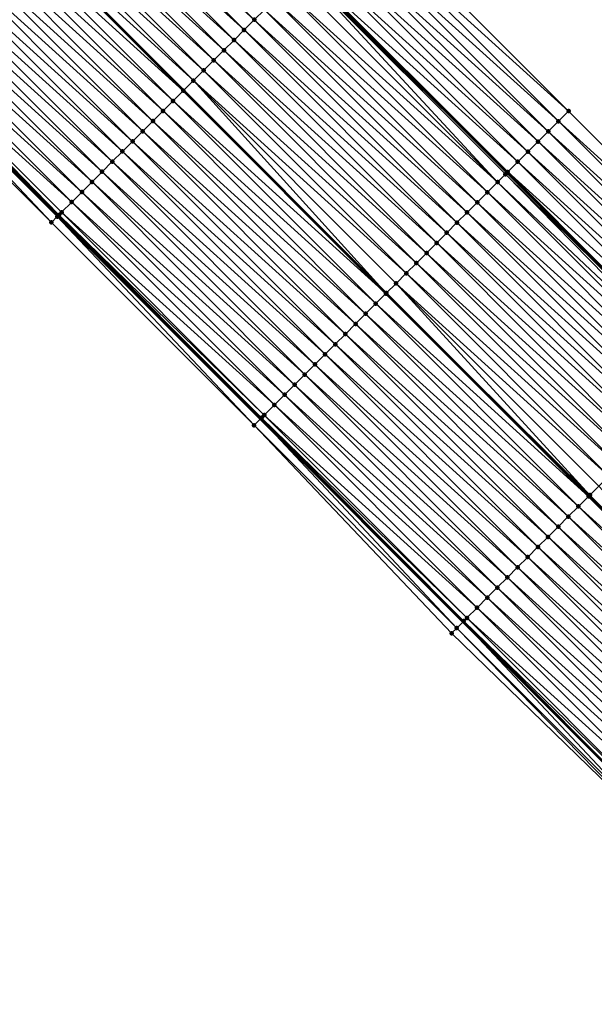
# Model space of a CAD drawing. Header units: feet. Extents: x 2017424 to 2024169, y 808042 to 818730.
# Tile 233 of 256: x 2019905 to 2019946, y 816453 to 816522. Entities that reach past the tile are written whole.
import ezdxf

# ---------------------------------------------------------------- set-up
doc = ezdxf.new("R2010")
doc.units = ezdxf.units.FT
doc.header["$MEASUREMENT"] = 0
for name, color, linetype, lineweight in [('EP_Travel Lane', 172, 'Continuous', 53), ('NB-Road Shots', 141, 'Continuous', 100), ('NB-Road X-Section', 40, 'Continuous', 13), ('STRIPING', 60, 'Continuous', 53)]:
    doc.layers.add(name, color=color, linetype=linetype, lineweight=lineweight)
doc.layers.add('I-77-MM15-17_NB-Surface-BORDER', color=7, linetype='Continuous')
doc.layers.add('I-77-MM15-17_NB-Surface-TIN', color=7, linetype='Continuous')

msp = doc.modelspace()

# ---------------------------------------------------------------- linework, layer by layer
at = {"layer": 'EP_Travel Lane'}
for points in [[(2019826.32133976, 816624.3140611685, 254.269978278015), (2019840.484382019, 816610.1641317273, 254.1483380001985), (2019854.618017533, 816596.0139285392, 254.0383460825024), (2019868.75169081, 816581.8636875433, 253.9380765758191), (2019882.885396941, 816567.7134136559, 253.846242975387), (2019897.019097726, 816553.5631451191, 253.7530410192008), (2019911.152735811, 816539.4129393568, 253.6437221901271), (2019925.286312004, 816525.2627955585, 253.5184826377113), (2019939.41994916, 816511.1125907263, 253.4089250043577), (2019953.553621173, 816496.9623509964, 253.3083183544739), (2019967.687126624, 816482.8122780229, 253.1648794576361), (2019981.826486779, 816468.6391857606, 253.0140789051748), (2019995.942511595, 816454.4716790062, 252.871874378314), (2020010.058582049, 816440.3041264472, 252.7401383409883), (2020024.174802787, 816426.1364230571, 252.6429025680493), (2020038.290999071, 816411.9687442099, 252.5400440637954)], [(2019823.281453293, 816592.9776846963, 254.6214567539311), (2019837.415080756, 816578.8274543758, 254.5139338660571), (2019851.548766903, 816564.6771653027, 254.4214837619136), (2019865.682466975, 816550.5268622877, 254.3326316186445), (2019879.816129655, 816536.3765967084, 254.2341559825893), (2019893.949767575, 816522.2263559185, 254.129304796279), (2019908.083349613, 816508.0761710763, 254.0100929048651), (2019922.216924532, 816493.9259933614, 253.8890418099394), (2019936.350557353, 816479.7757576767, 253.7828967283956), (2019950.484124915, 816465.6255873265, 253.6599755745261), (2019964.59208947, 816451.4914917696, 253.5222203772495), (2019978.71583899, 816437.3316348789, 253.3839134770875), (2019992.839681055, 816423.1716852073, 253.2668412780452), (2020006.963552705, 816409.0117058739, 253.1565400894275)]]:
    msp.add_polyline3d(points, dxfattribs=at)
at = {"layer": 'I-77-MM15-17_NB-Surface-BORDER', "color": 3, "linetype": 'Continuous', "lineweight": -3}
for points in [[(2019829.891556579, 816627.8980076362, 253.936600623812), (2019843.354990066, 816613.0335992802, 253.8624236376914), (2019857.488626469, 816598.8833790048, 253.7547403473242), (2019872.329612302, 816585.440022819, 253.6028895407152), (2019887.170539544, 816571.9967252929, 253.4359547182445), (2019901.30419607, 816557.8464848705, 253.3334543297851), (2019915.437736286, 816543.696360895, 253.201055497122), (2019929.571359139, 816529.5461541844, 253.0898966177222), (2019943.704985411, 816515.3959440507, 252.9796264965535), (2019957.83849826, 816501.2458474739, 252.8401715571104), (2019971.971969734, 816487.0957923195, 252.6900730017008), (2019985.405463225, 816472.2027951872, 252.6055773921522), (2019999.509787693, 816458.0234968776, 252.4809537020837), (2020012.905518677, 816443.1385814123, 252.4447972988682), (2020027.009934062, 816428.9591917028, 252.3410633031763), (2020041.823034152, 816415.4853274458, 252.1697914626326)], [(2020006.644911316, 816408.694767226, 253.1544835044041), (2019992.554436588, 816422.8879319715, 253.2687956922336), (2019978.509037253, 816437.1259416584, 253.3821862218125), (2019964.073300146, 816450.9754552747, 253.5211066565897), (2019949.896030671, 816465.0382590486, 253.650111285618), (2019935.547589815, 816478.9738459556, 253.7681432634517), (2019921.7753424, 816493.4849700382, 253.8837339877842), (2019907.641752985, 816507.6351432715, 254.0035000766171), (2019893.508158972, 816521.7853211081, 254.122074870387), (2019878.984034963, 816535.5456195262, 254.2158603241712), (2019865.038701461, 816549.8839026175, 254.3260287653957), (2019851.026339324, 816564.1553433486, 254.4223390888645), (2019837.157207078, 816578.5699033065, 254.5113131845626), (2019823.014864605, 816592.7114189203, 254.620109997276)]]:
    msp.add_polyline3d(points, dxfattribs=at)
at = {"layer": 'I-77-MM15-17_NB-Surface-TIN', "color": 128, "linetype": 'Continuous', "lineweight": -3}
for points in [[(2019921.790763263, 816521.770401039, 253.6396602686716), (2019907.65720379, 816535.9205442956, 253.7671165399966), (2019906.949763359, 816535.213771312, 253.7879013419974)], [(2019921.790763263, 816521.770401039, 253.6396602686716), (2019922.49817865, 816522.4771990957, 253.6124357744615), (2019907.65720379, 816535.9205442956, 253.7671165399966)], [(2019921.083344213, 816521.06360665, 253.6659428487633), (2019906.949763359, 816535.213771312, 253.7879013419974), (2019906.242325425, 816534.5069958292, 253.809328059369)], [(2019921.083344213, 816521.06360665, 253.6659428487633), (2019921.790763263, 816521.770401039, 253.6396602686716), (2019906.949763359, 816535.213771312, 253.7879013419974)], [(2019920.375895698, 816520.3568417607, 253.6846487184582), (2019906.242325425, 816534.5069958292, 253.809328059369), (2019905.534870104, 816533.800237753, 253.8262840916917)], [(2019920.375895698, 816520.3568417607, 253.6846487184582), (2019921.083344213, 816521.06360665, 253.6659428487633), (2019906.242325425, 816534.5069958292, 253.809328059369)], [(2019919.6684383, 816519.6500857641, 253.7010706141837), (2019905.534870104, 816533.800237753, 253.8262840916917), (2019904.827417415, 816533.0934770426, 253.8439166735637)], [(2019919.6684383, 816519.6500857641, 253.7010706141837), (2019920.375895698, 816520.3568417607, 253.6846487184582), (2019905.534870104, 816533.800237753, 253.8262840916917)], [(2019918.960988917, 816518.9433217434, 253.7195534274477), (2019904.827417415, 816533.0934770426, 253.8439166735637), (2019904.119990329, 816532.3866906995, 253.8681327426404)], [(2019918.960988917, 816518.9433217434, 253.7195534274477), (2019919.6684383, 816519.6500857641, 253.7010706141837), (2019904.827417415, 816533.0934770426, 253.8439166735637)], [(2019918.253558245, 816518.2365389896, 253.7428476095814), (2019904.119990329, 816532.3866906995, 253.8681327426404), (2019903.412567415, 816531.6799001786, 253.8934218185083)], [(2019918.253558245, 816518.2365389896, 253.7428476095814), (2019918.960988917, 816518.9433217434, 253.7195534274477), (2019904.119990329, 816532.3866906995, 253.8681327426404)], [(2019917.546146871, 816517.5297369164, 253.7711037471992), (2019903.412567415, 816531.6799001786, 253.8934218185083), (2019902.713202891, 816530.9812210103, 253.9106872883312)], [(2019917.546146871, 816517.5297369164, 253.7711037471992), (2019918.253558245, 816518.2365389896, 253.7428476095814), (2019903.412567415, 816531.6799001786, 253.8934218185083)], [(2019916.838685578, 816516.8229848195, 253.7865240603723), (2019902.705114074, 816530.9731401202, 253.9108869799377), (2019901.997633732, 816530.2664070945, 253.9214090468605)], [(2019902.705114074, 816530.9731401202, 253.9108869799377), (2019916.846773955, 816516.8310650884, 253.7863477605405), (2019902.713202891, 816530.9812210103, 253.9106872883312)], [(2019916.838685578, 816516.8229848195, 253.7865240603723), (2019916.846773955, 816516.8310650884, 253.7863477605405), (2019902.705114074, 816530.9731401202, 253.9108869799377)], [(2019917.546146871, 816517.5297369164, 253.7711037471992), (2019902.713202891, 816530.9812210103, 253.9106872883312), (2019916.846773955, 816516.8310650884, 253.7863477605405)], [(2019916.131201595, 816516.116255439, 253.7961099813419), (2019901.997633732, 816530.2664070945, 253.9214090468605), (2019901.290190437, 816529.5596369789, 253.9414573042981)], [(2019916.131201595, 816516.116255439, 253.7961099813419), (2019916.838685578, 816516.8229848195, 253.7865240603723), (2019901.997633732, 816530.2664070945, 253.9214090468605)], [(2019915.423763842, 816515.409479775, 253.8175832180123), (2019901.290190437, 816529.5596369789, 253.9414573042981), (2019900.582743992, 816528.8528700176, 253.9606953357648)], [(2019915.423763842, 816515.409479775, 253.8175832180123), (2019916.131201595, 816516.116255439, 253.7961099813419), (2019901.290190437, 816529.5596369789, 253.9414573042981)], [(2019943.704985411, 816515.3959440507, 252.9796264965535), (2019929.571359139, 816529.5461541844, 253.0898966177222), (2019928.864076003, 816528.839223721, 253.1511281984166)], [(2019914.716323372, 816514.7027068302, 253.838358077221), (2019900.582743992, 816528.8528700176, 253.9606953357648), (2019899.875306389, 816528.1460942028, 253.9822073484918)], [(2019914.716323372, 816514.7027068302, 253.838358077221), (2019915.423763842, 816515.409479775, 253.8175832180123), (2019900.582743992, 816528.8528700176, 253.9606953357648)], [(2019942.997706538, 816514.6890093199, 253.0419534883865), (2019928.864076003, 816528.839223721, 253.1511281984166), (2019928.15680123, 816528.1322848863, 253.214509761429)], [(2019942.997706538, 816514.6890093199, 253.0419534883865), (2019943.704985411, 816515.3959440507, 252.9796264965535), (2019928.864076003, 816528.839223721, 253.1511281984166)], [(2019914.008877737, 816513.9959390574, 253.8578045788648), (2019899.875306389, 816528.1460942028, 253.9822073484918), (2019899.16787324, 816527.4393139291, 254.0048645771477)], [(2019914.008877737, 816513.9959390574, 253.8578045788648), (2019914.716323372, 816514.7027068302, 253.838358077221), (2019899.875306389, 816528.1460942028, 253.9822073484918)], [(2019942.29043724, 816513.9820650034, 253.1067424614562), (2019928.15680123, 816528.1322848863, 253.214509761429), (2019927.449559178, 816527.425313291, 253.2863055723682)], [(2019942.29043724, 816513.9820650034, 253.1067424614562), (2019942.997706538, 816514.6890093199, 253.0419534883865), (2019928.15680123, 816528.1322848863, 253.214509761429)], [(2019913.301448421, 816513.2891549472, 253.8814471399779), (2019899.16787324, 816527.4393139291, 254.0048645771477), (2019898.460442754, 816526.7325309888, 254.028206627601)], [(2019913.301448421, 816513.2891549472, 253.8814471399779), (2019914.008877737, 816513.9959390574, 253.8578045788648), (2019899.16787324, 816527.4393139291, 254.0048645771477)], [(2019941.583214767, 816513.2750738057, 253.1835722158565), (2019927.449559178, 816527.425313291, 253.2863055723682), (2019926.742279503, 816526.7183793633, 253.3484268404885)], [(2019941.583214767, 816513.2750738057, 253.1835722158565), (2019942.29043724, 816513.9820650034, 253.1067424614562), (2019927.449559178, 816527.425313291, 253.2863055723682)], [(2019912.594020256, 816512.5823696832, 253.9053860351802), (2019898.460442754, 816526.7325309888, 254.028206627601), (2019897.752992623, 816526.0257677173, 254.0464969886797)], [(2019912.594020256, 816512.5823696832, 253.9053860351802), (2019913.301448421, 816513.2891549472, 253.8814471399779), (2019898.460442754, 816526.7325309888, 254.028206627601)], [(2019940.87593655, 816512.5681384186, 253.2460677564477), (2019926.742279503, 816526.7183793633, 253.3484268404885), (2019926.035116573, 816526.0113285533, 253.4405679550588)], [(2019940.87593655, 816512.5681384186, 253.2460677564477), (2019941.583214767, 816513.2750738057, 253.1835722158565), (2019926.742279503, 816526.7183793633, 253.3484268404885)], [(2019911.886567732, 816511.8756088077, 253.923061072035), (2019897.752992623, 816526.0257677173, 254.0464969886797), (2019897.045516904, 816525.319030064, 254.058207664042)], [(2019911.886567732, 816511.8756088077, 253.923061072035), (2019912.594020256, 816512.5823696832, 253.9053860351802), (2019897.752992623, 816526.0257677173, 254.0464969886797)], [(2019940.168781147, 816511.8610800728, 253.3401437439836), (2019926.035116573, 816526.0113285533, 253.4405679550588), (2019925.32788742, 816525.3043440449, 253.5156802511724)], [(2019940.168781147, 816511.8610800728, 253.3401437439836), (2019940.87593655, 816512.5681384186, 253.2460677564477), (2019926.035116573, 816526.0113285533, 253.4405679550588)], [(2019911.179093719, 816511.1688694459, 253.9352105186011), (2019897.045516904, 816525.319030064, 254.058207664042), (2019896.338031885, 816524.6123017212, 254.0675270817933)], [(2019911.179093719, 816511.1688694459, 253.9352105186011), (2019911.886567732, 816511.8756088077, 253.923061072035), (2019897.045516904, 816525.319030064, 254.058207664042)], [(2019938.754088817, 816510.4473453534, 253.4301908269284), (2019925.16775872, 816525.1443190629, 253.5264737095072), (2019924.620464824, 816524.5975532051, 253.5410512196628)], [(2019925.16775872, 816525.1443190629, 253.5264737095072), (2019939.41994916, 816511.1125907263, 253.4089250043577), (2019925.286312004, 816525.2627955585, 253.5184826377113)], [(2019939.306971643, 816510.9996833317, 253.4169328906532), (2019939.41994916, 816511.1125907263, 253.4089250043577), (2019925.16775872, 816525.1443190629, 253.5264737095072)], [(2019938.754088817, 816510.4473453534, 253.4301908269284), (2019939.306971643, 816510.9996833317, 253.4169328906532), (2019925.16775872, 816525.1443190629, 253.5264737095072)], [(2019939.461515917, 816511.1541316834, 253.4059787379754), (2019925.32788742, 816525.3043440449, 253.5156802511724), (2019925.286312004, 816525.2627955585, 253.5184826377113)], [(2019939.461515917, 816511.1541316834, 253.4059787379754), (2019925.286312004, 816525.2627955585, 253.5184826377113), (2019939.41994916, 816511.1125907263, 253.4089250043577)], [(2019939.461515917, 816511.1541316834, 253.4059787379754), (2019940.168781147, 816511.8610800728, 253.3401437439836), (2019925.32788742, 816525.3043440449, 253.5156802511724)], [(2019910.471616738, 816510.462133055, 253.9465969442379), (2019896.338031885, 816524.6123017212, 254.0675270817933), (2019895.630567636, 816523.9055525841, 254.0821871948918)], [(2019910.471616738, 816510.462133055, 253.9465969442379), (2019911.179093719, 816511.1688694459, 253.9352105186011), (2019896.338031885, 816524.6123017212, 254.0675270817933)], [(2019938.754088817, 816510.4473453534, 253.4301908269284), (2019924.620464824, 816524.5975532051, 253.5410512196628), (2019923.912995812, 816523.890808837, 253.5544865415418)], [(2019909.764148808, 816509.7553876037, 253.9603104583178), (2019895.630567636, 816523.9055525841, 254.0821871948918), (2019894.923120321, 816523.1987864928, 254.1012018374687)], [(2019909.764148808, 816509.7553876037, 253.9603104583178), (2019910.471616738, 816510.462133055, 253.9465969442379), (2019895.630567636, 816523.9055525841, 254.0821871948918)], [(2019938.046613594, 816509.7406072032, 253.4420284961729), (2019923.912995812, 816523.890808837, 253.5544865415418), (2019923.205592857, 816523.1839983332, 253.5849079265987)], [(2019938.046613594, 816509.7406072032, 253.4420284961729), (2019938.754088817, 816510.4473453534, 253.4301908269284), (2019923.912995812, 816523.890808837, 253.5544865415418)], [(2019909.056695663, 816509.0486273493, 253.9778259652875), (2019894.923120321, 816523.1987864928, 254.1012018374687), (2019894.215691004, 816522.4920023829, 254.124844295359)], [(2019909.056695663, 816509.0486273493, 253.9778259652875), (2019909.764148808, 816509.7553876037, 253.9603104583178), (2019894.923120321, 816523.1987864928, 254.1012018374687)], [(2019937.339203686, 816509.0338036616, 253.4706611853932), (2019923.205592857, 816523.1839983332, 253.5849079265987), (2019922.49817865, 816522.4771990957, 253.6124357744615)], [(2019937.339203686, 816509.0338036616, 253.4706611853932), (2019938.046613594, 816509.7406072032, 253.4420284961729), (2019923.205592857, 816523.1839983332, 253.5849079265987)], [(2019894.01740447, 816522.2939060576, 254.1302673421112), (2019893.949767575, 816522.2263559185, 254.129304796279), (2019908.083349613, 816508.0761710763, 254.0100929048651)], [(2019908.161439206, 816508.1541603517, 254.0112241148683), (2019894.215691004, 816522.4920023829, 254.124844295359), (2019894.01740447, 816522.2939060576, 254.1302673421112)], [(2019908.161439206, 816508.1541603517, 254.0112241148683), (2019894.01740447, 816522.2939060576, 254.1302673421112), (2019908.083349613, 816508.0761710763, 254.0100929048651)], [(2019908.161439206, 816508.1541603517, 254.0112241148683), (2019908.349282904, 816508.3418266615, 254.0057262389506), (2019894.215691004, 816522.4920023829, 254.124844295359)], [(2019908.349282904, 816508.3418266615, 254.0057262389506), (2019909.056695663, 816509.0486273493, 253.9778259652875), (2019894.215691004, 816522.4920023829, 254.124844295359)], [(2019936.631792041, 816508.3270018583, 253.4988473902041), (2019922.49817865, 816522.4771990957, 253.6124357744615), (2019921.790763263, 816521.770401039, 253.6396602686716)], [(2019936.631792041, 816508.3270018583, 253.4988473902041), (2019937.339203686, 816509.0338036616, 253.4706611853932), (2019922.49817865, 816522.4771990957, 253.6124357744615)], [(2019907.641752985, 816507.6351432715, 254.0035000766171), (2019893.898534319, 816522.1751883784, 254.1285756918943), (2019893.508158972, 816521.7853211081, 254.122074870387)], [(2019908.042568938, 816508.0354427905, 254.0095021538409), (2019893.949767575, 816522.2263559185, 254.129304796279), (2019893.898534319, 816522.1751883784, 254.1285756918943)], [(2019907.641752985, 816507.6351432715, 254.0035000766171), (2019908.042568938, 816508.0354427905, 254.0095021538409), (2019893.898534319, 816522.1751883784, 254.1285756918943)], [(2019908.042568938, 816508.0354427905, 254.0095021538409), (2019908.083349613, 816508.0761710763, 254.0100929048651), (2019893.949767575, 816522.2263559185, 254.129304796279)], [(2019935.924381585, 816507.6201988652, 253.5273392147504), (2019921.790763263, 816521.770401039, 253.6396602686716), (2019921.083344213, 816521.06360665, 253.6659428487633)], [(2019935.924381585, 816507.6201988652, 253.5273392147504), (2019936.631792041, 816508.3270018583, 253.4988473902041), (2019921.790763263, 816521.770401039, 253.6396602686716)], [(2019935.216947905, 816506.9134191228, 253.5498593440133), (2019921.083344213, 816521.06360665, 253.6659428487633), (2019920.375895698, 816520.3568417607, 253.6846487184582)], [(2019935.216947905, 816506.9134191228, 253.5498593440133), (2019935.924381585, 816507.6201988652, 253.5273392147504), (2019921.083344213, 816521.06360665, 253.6659428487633)], [(2019934.509500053, 816506.2066535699, 253.5687350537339), (2019920.375895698, 816520.3568417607, 253.6846487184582), (2019919.6684383, 816519.6500857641, 253.7010706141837)], [(2019934.509500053, 816506.2066535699, 253.5687350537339), (2019935.216947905, 816506.9134191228, 253.5498593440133), (2019920.375895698, 816520.3568417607, 253.6846487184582)], [(2019933.80204334, 816505.499896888, 253.5853323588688), (2019919.6684383, 816519.6500857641, 253.7010706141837), (2019918.960988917, 816518.9433217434, 253.7195534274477)], [(2019933.80204334, 816505.499896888, 253.5853323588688), (2019934.509500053, 816506.2066535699, 253.5687350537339), (2019919.6684383, 816519.6500857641, 253.7010706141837)], [(2019933.094584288, 816504.793142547, 253.601328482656), (2019918.960988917, 816518.9433217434, 253.7195534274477), (2019918.253558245, 816518.2365389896, 253.7428476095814)], [(2019933.094584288, 816504.793142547, 253.601328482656), (2019933.80204334, 816505.499896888, 253.5853323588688), (2019918.960988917, 816518.9433217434, 253.7195534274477)], [(2019932.387151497, 816504.0863619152, 253.6240770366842), (2019918.253558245, 816518.2365389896, 253.7428476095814), (2019917.546146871, 816517.5297369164, 253.7711037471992)], [(2019932.387151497, 816504.0863619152, 253.6240770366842), (2019933.094584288, 816504.793142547, 253.601328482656), (2019918.253558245, 816518.2365389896, 253.7428476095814)], [(2019930.998036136, 816502.6986149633, 253.6574540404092), (2019917.546146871, 816517.5297369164, 253.7711037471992), (2019916.846773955, 816516.8310650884, 253.7863477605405)], [(2019930.998036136, 816502.6986149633, 253.6574540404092), (2019931.679725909, 816503.379574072, 253.6486778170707), (2019917.546146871, 816517.5297369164, 253.7711037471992)], [(2019931.679725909, 816503.379574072, 253.6486778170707), (2019932.387151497, 816504.0863619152, 253.6240770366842), (2019917.546146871, 816517.5297369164, 253.7711037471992)], [(2019930.972235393, 816502.6728512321, 253.6565832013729), (2019916.838685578, 816516.8229848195, 253.7865240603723), (2019916.131201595, 816516.116255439, 253.7961099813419)], [(2019930.972235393, 816502.6728512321, 253.6565832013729), (2019916.846773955, 816516.8310650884, 253.7863477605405), (2019916.838685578, 816516.8229848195, 253.7865240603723)], [(2019930.998036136, 816502.6986149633, 253.6574540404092), (2019916.846773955, 816516.8310650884, 253.7863477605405), (2019930.980324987, 816502.6809292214, 253.6568562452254)], [(2019930.972235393, 816502.6728512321, 253.6565832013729), (2019930.980324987, 816502.6809292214, 253.6568562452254), (2019916.846773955, 816516.8310650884, 253.7863477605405)], [(2019930.26475432, 816501.9661189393, 253.6669165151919), (2019916.131201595, 816516.116255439, 253.7961099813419), (2019915.423763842, 816515.409479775, 253.8175832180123)], [(2019930.26475432, 816501.9661189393, 253.6669165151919), (2019930.972235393, 816502.6728512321, 253.6565832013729), (2019916.131201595, 816516.116255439, 253.7961099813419)], [(2019929.557323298, 816501.2593365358, 253.6901201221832), (2019915.423763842, 816515.409479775, 253.8175832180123), (2019914.716323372, 816514.7027068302, 253.838358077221)], [(2019929.557323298, 816501.2593365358, 253.6901201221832), (2019930.26475432, 816501.9661189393, 253.6669165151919), (2019915.423763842, 816515.409479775, 253.8175832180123)], [(2019942.997706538, 816514.6890093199, 253.0419534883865), (2019957.83849826, 816501.2458474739, 252.8401715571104), (2019943.704985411, 816515.3959440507, 252.9796264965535)], [(2019928.849879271, 816500.5525671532, 253.7099794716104), (2019914.716323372, 816514.7027068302, 253.838358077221), (2019914.008877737, 816513.9959390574, 253.8578045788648)], [(2019928.849879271, 816500.5525671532, 253.7099794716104), (2019929.557323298, 816501.2593365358, 253.6901201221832), (2019914.716323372, 816514.7027068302, 253.838358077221)], [(2019957.131234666, 816500.5388974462, 252.906427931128), (2019942.997706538, 816514.6890093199, 253.0419534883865), (2019942.29043724, 816513.9820650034, 253.1067424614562)], [(2019957.131234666, 816500.5388974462, 252.906427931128), (2019957.83849826, 816501.2458474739, 252.8401715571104), (2019942.997706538, 816514.6890093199, 253.0419534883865)], [(2019928.142435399, 816499.8457976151, 253.7298787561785), (2019914.008877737, 816513.9959390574, 253.8578045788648), (2019913.301448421, 816513.2891549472, 253.8814471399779)], [(2019928.142435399, 816499.8457976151, 253.7298787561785), (2019928.849879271, 816500.5525671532, 253.7099794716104), (2019914.008877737, 816513.9959390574, 253.8578045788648)], [(2019956.423971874, 816499.8319466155, 252.972890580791), (2019942.29043724, 816513.9820650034, 253.1067424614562), (2019941.583214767, 816513.2750738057, 253.1835722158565)], [(2019956.423971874, 816499.8319466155, 252.972890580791), (2019957.131234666, 816500.5388974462, 252.906427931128), (2019942.29043724, 816513.9820650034, 253.1067424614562)], [(2019927.435010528, 816499.1390090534, 253.754664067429), (2019913.301448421, 816513.2891549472, 253.8814471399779), (2019912.594020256, 816512.5823696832, 253.9053860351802)], [(2019927.435010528, 816499.1390090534, 253.754664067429), (2019928.142435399, 816499.8457976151, 253.7298787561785), (2019913.301448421, 816513.2891549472, 253.8814471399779)], [(2019955.716750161, 816499.1249546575, 253.049916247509), (2019941.583214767, 816513.2750738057, 253.1835722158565), (2019940.87593655, 816512.5681384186, 253.2460677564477)], [(2019955.716750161, 816499.1249546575, 253.049916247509), (2019956.423971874, 816499.8319466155, 252.972890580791), (2019941.583214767, 816513.2750738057, 253.1835722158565)], [(2019926.727587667, 816498.4322184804, 253.7799658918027), (2019912.594020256, 816512.5823696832, 253.9053860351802), (2019911.886567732, 816511.8756088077, 253.923061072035)], [(2019926.727587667, 816498.4322184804, 253.7799658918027), (2019927.435010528, 816499.1390090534, 253.754664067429), (2019912.594020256, 816512.5823696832, 253.9053860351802)], [(2019955.00950286, 816498.4179883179, 253.1203621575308), (2019940.87593655, 816512.5681384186, 253.2460677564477), (2019940.168781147, 816511.8610800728, 253.3401437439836)], [(2019955.00950286, 816498.4179883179, 253.1203621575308), (2019955.716750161, 816499.1249546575, 253.049916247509), (2019940.87593655, 816512.5681384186, 253.2460677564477)], [(2019926.020132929, 816497.7254598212, 253.79707107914), (2019911.886567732, 816511.8756088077, 253.923061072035), (2019911.179093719, 816511.1688694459, 253.9352105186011)], [(2019926.020132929, 816497.7254598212, 253.79707107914), (2019926.727587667, 816498.4322184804, 253.7799658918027), (2019911.886567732, 816511.8756088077, 253.923061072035)], [(2019954.302355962, 816497.7109214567, 253.2166257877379), (2019940.168781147, 816511.8610800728, 253.3401437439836), (2019939.461515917, 816511.1541316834, 253.4059787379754)], [(2019954.302355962, 816497.7109214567, 253.2166257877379), (2019955.00950286, 816498.4179883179, 253.1203621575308), (2019940.168781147, 816511.8610800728, 253.3401437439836)], [(2019925.312667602, 816497.0187117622, 253.8114537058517), (2019911.179093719, 816511.1688694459, 253.9352105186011), (2019910.471616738, 816510.462133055, 253.9465969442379)], [(2019925.312667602, 816497.0187117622, 253.8114537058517), (2019926.020132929, 816497.7254598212, 253.79707107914), (2019911.179093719, 816511.1688694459, 253.9352105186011)], [(2019953.315298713, 816496.7241739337, 253.3255355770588), (2019939.306971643, 816510.9996833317, 253.4169328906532), (2019938.754088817, 816510.4473453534, 253.4301908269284)], [(2019939.306971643, 816510.9996833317, 253.4169328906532), (2019953.553621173, 816496.9623509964, 253.3083183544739), (2019939.41994916, 816511.1125907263, 253.4089250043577)], [(2019953.315298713, 816496.7241739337, 253.3255355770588), (2019953.553621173, 816496.9623509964, 253.3083183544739), (2019939.306971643, 816510.9996833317, 253.4169328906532)], [(2019953.595179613, 816497.0038840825, 253.3053160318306), (2019939.461515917, 816511.1541316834, 253.4059787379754), (2019939.41994916, 816511.1125907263, 253.4089250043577)], [(2019953.595179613, 816497.0038840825, 253.3053160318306), (2019939.41994916, 816511.1125907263, 253.4089250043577), (2019953.553621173, 816496.9623509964, 253.3083183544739)], [(2019953.595179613, 816497.0038840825, 253.3053160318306), (2019954.302355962, 816497.7109214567, 253.2166257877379), (2019939.461515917, 816511.1541316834, 253.4059787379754)], [(2019924.605199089, 816496.3119668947, 253.8250166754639), (2019910.471616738, 816510.462133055, 253.9465969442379), (2019909.764148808, 816509.7553876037, 253.9603104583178)], [(2019924.605199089, 816496.3119668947, 253.8250166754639), (2019925.312667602, 816497.0187117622, 253.8114537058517), (2019910.471616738, 816510.462133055, 253.9465969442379)], [(2019952.887785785, 816496.2970644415, 253.3380842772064), (2019938.754088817, 816510.4473453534, 253.4301908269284), (2019938.046613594, 816509.7406072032, 253.4420284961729)], [(2019952.887785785, 816496.2970644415, 253.3380842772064), (2019953.315298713, 816496.7241739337, 253.3255355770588), (2019938.754088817, 816510.4473453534, 253.4301908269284)], [(2019923.897734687, 816495.6052179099, 253.8396370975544), (2019909.764148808, 816509.7553876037, 253.9603104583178), (2019909.056695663, 816509.0486273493, 253.9778259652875)], [(2019923.897734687, 816495.6052179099, 253.8396370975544), (2019924.605199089, 816496.3119668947, 253.8250166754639), (2019909.764148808, 816509.7553876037, 253.9603104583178)], [(2019952.18030948, 816495.5903273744, 253.3496443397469), (2019938.046613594, 816509.7406072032, 253.4420284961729), (2019937.339203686, 816509.0338036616, 253.4706611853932)], [(2019952.18030948, 816495.5903273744, 253.3496443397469), (2019952.887785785, 816496.2970644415, 253.3380842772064), (2019938.046613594, 816509.7406072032, 253.4420284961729)], [(2019923.190276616, 816494.8984625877, 253.8558852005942), (2019909.056695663, 816509.0486273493, 253.9778259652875), (2019908.349282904, 816508.3418266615, 254.0057262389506)], [(2019923.190276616, 816494.8984625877, 253.8558852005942), (2019923.897734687, 816495.6052179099, 253.8396370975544), (2019909.056695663, 816509.0486273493, 253.9778259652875)], [(2019951.472903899, 816494.8835195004, 253.3793903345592), (2019937.339203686, 816509.0338036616, 253.4706611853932), (2019936.631792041, 816508.3270018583, 253.4988473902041)], [(2019951.472903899, 816494.8835195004, 253.3793903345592), (2019952.18030948, 816495.5903273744, 253.3496443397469), (2019937.339203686, 816509.0338036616, 253.4706611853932)], [(2019921.7753424, 816493.4849700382, 253.8837339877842), (2019908.042568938, 816508.0354427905, 254.0095021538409), (2019907.641752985, 816507.6351432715, 254.0035000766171)], [(2019908.042568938, 816508.0354427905, 254.0095021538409), (2019922.216924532, 816493.9259933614, 253.8890418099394), (2019908.083349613, 816508.0761710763, 254.0100929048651)], [(2019921.7753424, 816493.4849700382, 253.8837339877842), (2019922.216924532, 816493.9259933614, 253.8890418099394), (2019908.042568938, 816508.0354427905, 254.0095021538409)], [(2019908.161439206, 816508.1541603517, 254.0112241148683), (2019908.083349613, 816508.0761710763, 254.0100929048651), (2019922.216924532, 816493.9259933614, 253.8890418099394)], [(2019922.482867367, 816494.1916583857, 253.8846875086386), (2019908.349282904, 816508.3418266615, 254.0057262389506), (2019908.161439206, 816508.1541603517, 254.0112241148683)], [(2019922.297844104, 816494.006810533, 253.8900144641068), (2019908.161439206, 816508.1541603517, 254.0112241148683), (2019922.216924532, 816493.9259933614, 253.8890418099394)], [(2019922.297844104, 816494.006810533, 253.8900144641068), (2019922.482867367, 816494.1916583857, 253.8846875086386), (2019908.161439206, 816508.1541603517, 254.0112241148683)], [(2019922.482867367, 816494.1916583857, 253.8846875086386), (2019923.190276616, 816494.8984625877, 253.8558852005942), (2019908.349282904, 816508.3418266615, 254.0057262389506)], [(2019950.765486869, 816494.1767230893, 253.4061922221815), (2019936.631792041, 816508.3270018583, 253.4988473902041), (2019935.924381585, 816507.6201988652, 253.5273392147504)], [(2019950.765486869, 816494.1767230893, 253.4061922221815), (2019951.472903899, 816494.8835195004, 253.3793903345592), (2019936.631792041, 816508.3270018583, 253.4988473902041)], [(2019950.058070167, 816493.4699263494, 253.4330785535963), (2019935.924381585, 816507.6201988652, 253.5273392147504), (2019935.216947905, 816506.9134191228, 253.5498593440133)], [(2019950.058070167, 816493.4699263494, 253.4330785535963), (2019950.765486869, 816494.1767230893, 253.4061922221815), (2019935.924381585, 816507.6201988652, 253.5273392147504)], [(2019949.350625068, 816492.7631580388, 253.4526631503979), (2019935.216947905, 816506.9134191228, 253.5498593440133), (2019934.509500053, 816506.2066535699, 253.5687350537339)], [(2019949.350625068, 816492.7631580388, 253.4526631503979), (2019950.058070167, 816493.4699263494, 253.4330785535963), (2019935.216947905, 816506.9134191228, 253.5498593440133)], [(2019948.64316996, 816492.0563997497, 253.4696738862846), (2019934.509500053, 816506.2066535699, 253.5687350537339), (2019933.80204334, 816505.499896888, 253.5853323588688)], [(2019948.64316996, 816492.0563997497, 253.4696738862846), (2019949.350625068, 816492.7631580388, 253.4526631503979), (2019934.509500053, 816506.2066535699, 253.5687350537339)], [(2019947.935707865, 816491.3496484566, 253.4848878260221), (2019933.80204334, 816505.499896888, 253.5853323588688), (2019933.094584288, 816504.793142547, 253.601328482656)], [(2019947.935707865, 816491.3496484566, 253.4848878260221), (2019948.64316996, 816492.0563997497, 253.4696738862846), (2019933.80204334, 816505.499896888, 253.5853323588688)], [(2019947.228242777, 816490.6429001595, 253.4993321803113), (2019933.094584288, 816504.793142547, 253.601328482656), (2019932.387151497, 816504.0863619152, 253.6240770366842)], [(2019947.228242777, 816490.6429001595, 253.4993321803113), (2019947.935707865, 816491.3496484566, 253.4848878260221), (2019933.094584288, 816504.793142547, 253.601328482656)], [(2019946.520798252, 816489.9361312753, 253.519064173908), (2019932.387151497, 816504.0863619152, 253.6240770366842), (2019931.679725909, 816503.379574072, 253.6486778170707)], [(2019946.520798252, 816489.9361312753, 253.519064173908), (2019947.228242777, 816490.6429001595, 253.4993321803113), (2019932.387151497, 816504.0863619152, 253.6240770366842)], [(2019945.192679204, 816488.6093338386, 253.5492680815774), (2019931.679725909, 816503.379574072, 253.6486778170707), (2019930.998036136, 816502.6986149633, 253.6574540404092)], [(2019945.192679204, 816488.6093338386, 253.5492680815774), (2019945.813362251, 816489.2293538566, 253.5409880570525), (2019931.679725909, 816503.379574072, 253.6486778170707)], [(2019945.813362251, 816489.2293538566, 253.5409880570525), (2019946.520798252, 816489.9361312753, 253.519064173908), (2019931.679725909, 816503.379574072, 253.6486778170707)], [(2019945.105862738, 816488.5226400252, 253.5465803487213), (2019930.972235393, 816502.6728512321, 253.6565832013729), (2019930.26475432, 816501.9661189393, 253.6669165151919)], [(2019945.105862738, 816488.5226400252, 253.5465803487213), (2019930.980324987, 816502.6809292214, 253.6568562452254), (2019930.972235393, 816502.6728512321, 253.6565832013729)], [(2019930.998036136, 816502.6986149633, 253.6574540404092), (2019930.980324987, 816502.6809292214, 253.6568562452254), (2019945.113951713, 816488.5307175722, 253.5468307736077)], [(2019945.105862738, 816488.5226400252, 253.5465803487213), (2019945.113951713, 816488.5307175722, 253.5468307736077), (2019930.980324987, 816502.6809292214, 253.6568562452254)], [(2019945.192679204, 816488.6093338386, 253.5492680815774), (2019930.998036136, 816502.6986149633, 253.6574540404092), (2019945.113951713, 816488.5307175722, 253.5468307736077)], [(2019944.398374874, 816487.8159145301, 253.5551683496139), (2019930.26475432, 816501.9661189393, 253.6669165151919), (2019929.557323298, 816501.2593365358, 253.6901201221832)], [(2019944.398374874, 816487.8159145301, 253.5551683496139), (2019945.105862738, 816488.5226400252, 253.5465803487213), (2019930.26475432, 816501.9661189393, 253.6669165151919)], [(2019943.690932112, 816487.1091438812, 253.5753535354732), (2019929.557323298, 816501.2593365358, 253.6901201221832), (2019928.849879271, 816500.5525671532, 253.7099794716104)], [(2019943.690932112, 816487.1091438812, 253.5753535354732), (2019944.398374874, 816487.8159145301, 253.5551683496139), (2019929.557323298, 816501.2593365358, 253.6901201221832)], [(2019942.98348079, 816486.4023818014, 253.5933378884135), (2019928.849879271, 816500.5525671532, 253.7099794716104), (2019928.142435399, 816499.8457976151, 253.7298787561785)], [(2019942.98348079, 816486.4023818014, 253.5933378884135), (2019943.690932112, 816487.1091438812, 253.5753535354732), (2019928.849879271, 816500.5525671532, 253.7099794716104)], [(2019942.276058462, 816485.6955906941, 253.6187775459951), (2019928.142435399, 816499.8457976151, 253.7298787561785), (2019927.435010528, 816499.1390090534, 253.754664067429)], [(2019942.276058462, 816485.6955906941, 253.6187775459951), (2019942.98348079, 816486.4023818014, 253.5933378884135), (2019928.142435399, 816499.8457976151, 253.7298787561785)], [(2019941.568630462, 816484.9888052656, 253.6427586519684), (2019927.435010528, 816499.1390090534, 253.754664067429), (2019926.727587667, 816498.4322184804, 253.7799658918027)], [(2019941.568630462, 816484.9888052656, 253.6427586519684), (2019942.276058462, 816485.6955906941, 253.6187775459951), (2019927.435010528, 816499.1390090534, 253.754664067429)], [(2019940.861210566, 816484.2820117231, 253.6688237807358), (2019926.727587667, 816498.4322184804, 253.7799658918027), (2019926.020132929, 816497.7254598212, 253.79707107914)], [(2019940.861210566, 816484.2820117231, 253.6688237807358), (2019941.568630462, 816484.9888052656, 253.6427586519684), (2019926.727587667, 816498.4322184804, 253.7799658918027)], [(2019940.153759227, 816483.5752496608, 253.6868036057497), (2019926.020132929, 816497.7254598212, 253.79707107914), (2019925.312667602, 816497.0187117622, 253.8114537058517)], [(2019940.153759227, 816483.5752496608, 253.6868036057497), (2019940.861210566, 816484.2820117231, 253.6688237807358), (2019926.020132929, 816497.7254598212, 253.79707107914)], [(2019939.44629287, 816482.8685026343, 253.7009216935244), (2019925.312667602, 816497.0187117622, 253.8114537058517), (2019924.605199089, 816496.3119668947, 253.8250166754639)], [(2019939.44629287, 816482.8685026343, 253.7009216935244), (2019940.153759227, 816483.5752496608, 253.6868036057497), (2019925.312667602, 816497.0187117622, 253.8114537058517)], [(2019938.738824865, 816482.1617572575, 253.7146160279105), (2019924.605199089, 816496.3119668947, 253.8250166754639), (2019923.897734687, 816495.6052179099, 253.8396370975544)], [(2019938.738824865, 816482.1617572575, 253.7146160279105), (2019939.44629287, 816482.8685026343, 253.7009216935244), (2019924.605199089, 816496.3119668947, 253.8250166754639)], [(2019938.031374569, 816481.4549941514, 253.7328639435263), (2019923.897734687, 816495.6052179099, 253.8396370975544), (2019923.190276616, 816494.8984625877, 253.8558852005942)], [(2019938.031374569, 816481.4549941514, 253.7328639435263), (2019938.738824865, 816482.1617572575, 253.7146160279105), (2019923.897734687, 816495.6052179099, 253.8396370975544)], [(2019937.323919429, 816480.748235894, 253.749866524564), (2019923.190276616, 816494.8984625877, 253.8558852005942), (2019922.482867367, 816494.1916583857, 253.8846875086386)], [(2019937.323919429, 816480.748235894, 253.749866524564), (2019938.031374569, 816481.4549941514, 253.7328639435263), (2019923.190276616, 816494.8984625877, 253.8558852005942)], [(2019936.616509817, 816480.0414320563, 253.7785758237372), (2019922.482867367, 816494.1916583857, 253.8846875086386), (2019922.297844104, 816494.006810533, 253.8900144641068)], [(2019936.616509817, 816480.0414320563, 253.7785758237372), (2019937.323919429, 816480.748235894, 253.749866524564), (2019922.482867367, 816494.1916583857, 253.8846875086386)], [(2019935.908991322, 816479.3347372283, 253.7792873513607), (2019922.216924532, 816493.9259933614, 253.8890418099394), (2019921.7753424, 816493.4849700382, 253.8837339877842)], [(2019935.547589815, 816478.9738459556, 253.7681432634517), (2019935.908991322, 816479.3347372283, 253.7792873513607), (2019921.7753424, 816493.4849700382, 253.8837339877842)], [(2019936.398224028, 816479.823365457, 253.7832863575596), (2019922.297844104, 816494.006810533, 253.8900144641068), (2019922.216924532, 816493.9259933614, 253.8890418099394)], [(2019936.398224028, 816479.823365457, 253.7832863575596), (2019922.216924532, 816493.9259933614, 253.8890418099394), (2019936.350557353, 816479.7757576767, 253.7828967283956)], [(2019935.908991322, 816479.3347372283, 253.7792873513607), (2019936.350557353, 816479.7757576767, 253.7828967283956), (2019922.216924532, 816493.9259933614, 253.8890418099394)], [(2019936.398224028, 816479.823365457, 253.7832863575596), (2019936.616509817, 816480.0414320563, 253.7785758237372), (2019922.297844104, 816494.006810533, 253.8900144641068)], [(2019945.192679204, 816488.6093338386, 253.5492680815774), (2019945.113951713, 816488.5307175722, 253.5468307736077), (2019959.247540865, 816474.3805435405, 253.4271443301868)], [(2019959.393741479, 816474.5265650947, 253.4281360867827), (2019945.813362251, 816489.2293538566, 253.5409880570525), (2019945.192679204, 816488.6093338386, 253.5492680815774)], [(2019959.393741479, 816474.5265650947, 253.4281360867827), (2019945.192679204, 816488.6093338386, 253.5492680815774), (2019959.247540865, 816474.3805435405, 253.4271443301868)], [(2019959.239453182, 816474.3724657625, 253.4270894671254), (2019945.105862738, 816488.5226400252, 253.5465803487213), (2019944.398374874, 816487.8159145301, 253.5551683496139)], [(2019959.239453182, 816474.3724657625, 253.4270894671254), (2019945.113951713, 816488.5307175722, 253.5468307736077), (2019945.105862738, 816488.5226400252, 253.5465803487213)], [(2019959.239453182, 816474.3724657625, 253.4270894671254), (2019959.247540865, 816474.3805435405, 253.4271443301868), (2019945.113951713, 816488.5307175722, 253.5468307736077)], [(2019958.531977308, 816473.6657282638, 253.4387612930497), (2019944.398374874, 816487.8159145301, 253.5551683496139), (2019943.690932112, 816487.1091438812, 253.5753535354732)], [(2019958.531977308, 816473.6657282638, 253.4387612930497), (2019959.239453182, 816474.3724657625, 253.4270894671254), (2019944.398374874, 816487.8159145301, 253.5551683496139)], [(2019957.824540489, 816472.9589516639, 253.460475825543), (2019943.690932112, 816487.1091438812, 253.5753535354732), (2019942.98348079, 816486.4023818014, 253.5933378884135)], [(2019957.824540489, 816472.9589516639, 253.460475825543), (2019958.531977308, 816473.6657282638, 253.4387612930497), (2019943.690932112, 816487.1091438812, 253.5753535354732)], [(2019957.117101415, 816472.2521773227, 253.4816102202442), (2019942.98348079, 816486.4023818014, 253.5933378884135), (2019942.276058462, 816485.6955906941, 253.6187775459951)], [(2019957.117101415, 816472.2521773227, 253.4816102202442), (2019957.824540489, 816472.9589516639, 253.460475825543), (2019942.98348079, 816486.4023818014, 253.5933378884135)], [(2019956.409673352, 816471.5453919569, 253.5055761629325), (2019942.276058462, 816485.6955906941, 253.6187775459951), (2019941.568630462, 816484.9888052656, 253.6427586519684)], [(2019956.409673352, 816471.5453919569, 253.5055761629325), (2019957.117101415, 816472.2521773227, 253.4816102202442), (2019942.276058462, 816485.6955906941, 253.6187775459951)], [(2019955.702244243, 816470.838607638, 253.5292732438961), (2019941.568630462, 816484.9888052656, 253.6427586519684), (2019940.861210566, 816484.2820117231, 253.6688237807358)], [(2019955.702244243, 816470.838607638, 253.5292732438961), (2019956.409673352, 816471.5453919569, 253.5055761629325), (2019941.568630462, 816484.9888052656, 253.6427586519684)], [(2019954.994809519, 816470.1318289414, 253.5515262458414), (2019940.861210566, 816484.2820117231, 253.6688237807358), (2019940.153759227, 816483.5752496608, 253.6868036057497)], [(2019954.994809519, 816470.1318289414, 253.5515262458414), (2019955.702244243, 816470.838607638, 253.5292732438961), (2019940.861210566, 816484.2820117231, 253.6688237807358)], [(2019954.287351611, 816469.4250734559, 253.5678178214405), (2019940.153759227, 816483.5752496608, 253.6868036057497), (2019939.44629287, 816482.8685026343, 253.7009216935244)], [(2019954.287351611, 816469.4250734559, 253.5678178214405), (2019954.994809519, 816470.1318289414, 253.5515262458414), (2019940.153759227, 816483.5752496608, 253.6868036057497)], [(2019953.579879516, 816468.7183321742, 253.5804612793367), (2019939.44629287, 816482.8685026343, 253.7009216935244), (2019938.738824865, 816482.1617572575, 253.7146160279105)], [(2019953.579879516, 816468.7183321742, 253.5804612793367), (2019954.287351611, 816469.4250734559, 253.5678178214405), (2019939.44629287, 816482.8685026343, 253.7009216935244)], [(2019952.872402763, 816468.0115955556, 253.5919070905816), (2019938.738824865, 816482.1617572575, 253.7146160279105), (2019938.031374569, 816481.4549941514, 253.7328639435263)], [(2019952.872402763, 816468.0115955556, 253.5919070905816), (2019953.579879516, 816468.7183321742, 253.5804612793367), (2019938.738824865, 816482.1617572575, 253.7146160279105)], [(2019952.164947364, 816467.3048375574, 253.6088440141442), (2019938.031374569, 816481.4549941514, 253.7328639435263), (2019937.323919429, 816480.748235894, 253.749866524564)], [(2019952.164947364, 816467.3048375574, 253.6088440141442), (2019952.872402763, 816468.0115955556, 253.5919070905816), (2019938.031374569, 816481.4549941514, 253.7328639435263)], [(2019951.457506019, 816466.59806549, 253.6293944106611), (2019937.323919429, 816480.748235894, 253.749866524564), (2019936.616509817, 816480.0414320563, 253.7785758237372)], [(2019951.457506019, 816466.59806549, 253.6293944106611), (2019952.164947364, 816467.3048375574, 253.6088440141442), (2019937.323919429, 816480.748235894, 253.749866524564)], [(2019950.042567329, 816465.1845774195, 253.6560957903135), (2019936.350557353, 816479.7757576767, 253.7828967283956), (2019935.908991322, 816479.3347372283, 253.7792873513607)], [(2019950.525629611, 816465.667040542, 253.6603402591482), (2019936.398224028, 816479.823365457, 253.7832863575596), (2019936.350557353, 816479.7757576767, 253.7828967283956)], [(2019950.525629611, 816465.667040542, 253.6603402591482), (2019936.350557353, 816479.7757576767, 253.7828967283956), (2019950.484124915, 816465.6255873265, 253.6599755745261)], [(2019950.042567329, 816465.1845774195, 253.6560957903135), (2019950.484124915, 816465.6255873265, 253.6599755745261), (2019936.350557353, 816479.7757576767, 253.7828967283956)], [(2019950.750089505, 816465.8912685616, 253.6563300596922), (2019936.616509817, 816480.0414320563, 253.7785758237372), (2019936.398224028, 816479.823365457, 253.7832863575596)], [(2019950.525629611, 816465.667040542, 253.6603402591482), (2019950.750089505, 816465.8912685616, 253.6563300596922), (2019936.398224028, 816479.823365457, 253.7832863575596)], [(2019950.750089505, 816465.8912685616, 253.6563300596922), (2019951.457506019, 816466.59806549, 253.6293944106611), (2019936.616509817, 816480.0414320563, 253.7785758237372)], [(2019949.896030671, 816465.0382590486, 253.650111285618), (2019935.908991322, 816479.3347372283, 253.7792873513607), (2019935.547589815, 816478.9738459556, 253.7681432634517)], [(2019949.896030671, 816465.0382590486, 253.650111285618), (2019950.042567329, 816465.1845774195, 253.6560957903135), (2019935.908991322, 816479.3347372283, 253.7792873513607)]]:
    msp.add_3dface(points, dxfattribs=at)
at = {"layer": 'NB-Road Shots', "lineweight": 100}
for p in [(2019921.790763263, 816521.770401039, 253.6396602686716), (2019921.083344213, 816521.06360665, 253.6659428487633), (2019920.375895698, 816520.3568417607, 253.6846487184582), (2019919.6684383, 816519.6500857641, 253.7010706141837), (2019918.960988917, 816518.9433217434, 253.7195534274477), (2019918.253558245, 816518.2365389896, 253.7428476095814), (2019917.546146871, 816517.5297369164, 253.7711037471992), (2019916.838685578, 816516.8229848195, 253.7865240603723), (2019916.131201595, 816516.116255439, 253.7961099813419), (2019915.423763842, 816515.409479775, 253.8175832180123), (2019943.704985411, 816515.3959440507, 252.9796264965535), (2019914.716323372, 816514.7027068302, 253.838358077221), (2019942.997706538, 816514.6890093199, 253.0419534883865), (2019914.008877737, 816513.9959390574, 253.8578045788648), (2019942.29043724, 816513.9820650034, 253.1067424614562), (2019913.301448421, 816513.2891549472, 253.8814471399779), (2019941.583214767, 816513.2750738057, 253.1835722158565), (2019912.594020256, 816512.5823696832, 253.9053860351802), (2019940.87593655, 816512.5681384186, 253.2460677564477), (2019911.886567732, 816511.8756088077, 253.923061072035), (2019940.168781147, 816511.8610800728, 253.3401437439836), (2019911.179093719, 816511.1688694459, 253.9352105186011), (2019939.306971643, 816510.9996833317, 253.4169328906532), (2019939.461515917, 816511.1541316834, 253.4059787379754), (2019910.471616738, 816510.462133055, 253.9465969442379), (2019938.754088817, 816510.4473453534, 253.4301908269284), (2019909.764148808, 816509.7553876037, 253.9603104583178), (2019938.046613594, 816509.7406072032, 253.4420284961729), (2019909.056695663, 816509.0486273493, 253.9778259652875), (2019937.339203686, 816509.0338036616, 253.4706611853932), (2019908.042568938, 816508.0354427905, 254.0095021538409), (2019908.161439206, 816508.1541603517, 254.0112241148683), (2019908.349282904, 816508.3418266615, 254.0057262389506), (2019936.631792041, 816508.3270018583, 253.4988473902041), (2019907.641752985, 816507.6351432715, 254.0035000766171), (2019935.924381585, 816507.6201988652, 253.5273392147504), (2019935.216947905, 816506.9134191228, 253.5498593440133), (2019934.509500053, 816506.2066535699, 253.5687350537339), (2019933.80204334, 816505.499896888, 253.5853323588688), (2019933.094584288, 816504.793142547, 253.601328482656), (2019932.387151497, 816504.0863619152, 253.6240770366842), (2019931.679725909, 816503.379574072, 253.6486778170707), (2019930.972235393, 816502.6728512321, 253.6565832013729), (2019930.998036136, 816502.6986149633, 253.6574540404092), (2019930.26475432, 816501.9661189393, 253.6669165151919), (2019929.557323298, 816501.2593365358, 253.6901201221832), (2019928.849879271, 816500.5525671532, 253.7099794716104), (2019928.142435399, 816499.8457976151, 253.7298787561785), (2019927.435010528, 816499.1390090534, 253.754664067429), (2019926.727587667, 816498.4322184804, 253.7799658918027), (2019926.020132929, 816497.7254598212, 253.79707107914), (2019925.312667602, 816497.0187117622, 253.8114537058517), (2019924.605199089, 816496.3119668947, 253.8250166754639), (2019923.897734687, 816495.6052179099, 253.8396370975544), (2019923.190276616, 816494.8984625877, 253.8558852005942), (2019922.482867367, 816494.1916583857, 253.8846875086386), (2019921.7753424, 816493.4849700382, 253.8837339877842), (2019922.297844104, 816494.006810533, 253.8900144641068), (2019945.192679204, 816488.6093338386, 253.5492680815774), (2019945.105862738, 816488.5226400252, 253.5465803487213), (2019944.398374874, 816487.8159145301, 253.5551683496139), (2019943.690932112, 816487.1091438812, 253.5753535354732), (2019942.98348079, 816486.4023818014, 253.5933378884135), (2019942.276058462, 816485.6955906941, 253.6187775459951), (2019941.568630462, 816484.9888052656, 253.6427586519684), (2019940.861210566, 816484.2820117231, 253.6688237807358), (2019940.153759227, 816483.5752496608, 253.6868036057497), (2019939.44629287, 816482.8685026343, 253.7009216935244), (2019938.738824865, 816482.1617572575, 253.7146160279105), (2019938.031374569, 816481.4549941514, 253.7328639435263), (2019937.323919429, 816480.748235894, 253.749866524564), (2019936.398224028, 816479.823365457, 253.7832863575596), (2019936.616509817, 816480.0414320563, 253.7785758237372), (2019935.547589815, 816478.9738459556, 253.7681432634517), (2019935.908991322, 816479.3347372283, 253.7792873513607)]:
    msp.add_point(p, dxfattribs=at)
at = {"layer": 'NB-Road X-Section', "extrusion": (-0.7066813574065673, 0.7075105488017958, 0.005502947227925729), "elevation": -849741.911300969, "flags": 128}
msp.add_lwpolyline([(-2006178.063813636, 4929.249427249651), (-2006177.063813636, 4929.310659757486), (-2006176.063813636, 4929.374042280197), (-2006175.063813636, 4929.445839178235), (-2006174.063813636, 4929.507961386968), (-2006173.063813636, 4929.600103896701), (-2006172.063813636, 4929.675217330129), (-2006171.837430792, 4929.686010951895), (-2006171.063813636, 4929.700588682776), (-2006170.063813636, 4929.714024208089), (-2006169.063813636, 4929.744446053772), (-2006168.063813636, 4929.77197431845), (-2006167.063813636, 4929.79919922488), (-2006166.063813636, 4929.82548220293), (-2006165.063813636, 4929.844188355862), (-2006164.063813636, 4929.86061050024), (-2006163.063813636, 4929.879093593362), (-2006162.063813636, 4929.902388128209), (-2006161.063813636, 4929.930644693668), (-2006160.063813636, 4929.94606524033), (-2006159.063813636, 4929.955651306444), (-2006158.063813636, 4929.977124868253), (-2006157.063813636, 4929.997900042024), (-2006156.063813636, 4930.017346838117), (-2006155.063813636, 4930.040989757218), (-2006154.063813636, 4930.064929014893), (-2006153.063813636, 4930.082604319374), (-2006152.063813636, 4930.094753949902), (-2006151.063813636, 4930.106140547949), (-2006150.063813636, 4930.119854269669), (-2006149.063813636, 4930.137370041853), (-2006148.063813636, 4930.165270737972), (-2006147.798287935, 4930.170768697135), (-2006147.630287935, 4930.169046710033), (-2006147.063813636, 4930.163044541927)], dxfattribs=at)
at = {"layer": 'NB-Road X-Section', "extrusion": (-0.7066813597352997, 0.7075105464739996, 0.005502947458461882), "elevation": -849761.9179054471, "flags": 128}
msp.add_lwpolyline([(-2006178.061015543, 4929.249448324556), (-2006177.061015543, 4929.311776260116), (-2006176.061015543, 4929.376566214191), (-2006175.061015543, 4929.453397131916), (-2006174.061015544, 4929.515893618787), (-2006173.061015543, 4929.609971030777), (-2006172.061015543, 4929.675807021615), (-2006171.84252476, 4929.686761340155), (-2006171.061015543, 4929.700019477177), (-2006170.061015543, 4929.711857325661), (-2006169.061015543, 4929.740490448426), (-2006168.061015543, 4929.76867708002), (-2006167.061015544, 4929.797169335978), (-2006166.061015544, 4929.819689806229), (-2006165.061015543, 4929.838565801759), (-2006164.061015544, 4929.8551633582), (-2006163.061015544, 4929.871159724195), (-2006162.061015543, 4929.893908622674), (-2006161.061015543, 4929.918509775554), (-2006160.097477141, 4929.927286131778), (-2006160.061015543, 4929.926415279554), (-2006159.061015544, 4929.936748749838), (-2006158.061015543, 4929.959952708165), (-2006157.061015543, 4929.979812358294), (-2006156.061015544, 4929.99971194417), (-2006155.061015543, 4930.024497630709), (-2006154.061015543, 4930.049799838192), (-2006153.061015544, 4930.066905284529), (-2006152.061015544, 4930.081288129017), (-2006151.061015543, 4930.09485130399), (-2006150.061015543, 4930.109471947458), (-2006149.061015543, 4930.12572029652), (-2006148.061015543, 4930.154523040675), (-2006147.799477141, 4930.159850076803), (-2006147.061015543, 4930.153569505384)], dxfattribs=at)
at = {"layer": 'NB-Road X-Section', "extrusion": (-0.7066813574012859, 0.7075105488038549, 0.00550294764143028), "elevation": -849781.9112885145, "flags": 128}
msp.add_lwpolyline([(-2006178.063817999, 4929.220170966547), (-2006177.063818, 4929.286428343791), (-2006176.063817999, 4929.3528919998), (-2006175.063818, 4929.42991883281), (-2006174.063818, 4929.50036580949), (-2006173.063817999, 4929.596630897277), (-2006172.063817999, 4929.685322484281), (-2006171.668127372, 4929.705542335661), (-2006171.063818, 4929.718091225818), (-2006170.063818, 4929.729651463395), (-2006169.063817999, 4929.75939790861), (-2006168.063817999, 4929.786200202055), (-2006167.063818, 4929.81308694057), (-2006166.063817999, 4929.832671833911), (-2006165.063817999, 4929.849682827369), (-2006164.063818, 4929.864896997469), (-2006163.063817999, 4929.879341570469), (-2006162.063817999, 4929.899073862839), (-2006161.063818, 4929.920998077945), (-2006160.186508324, 4929.929278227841), (-2006160.063817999, 4929.92659045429), (-2006159.063818, 4929.93517858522), (-2006158.063817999, 4929.955364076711), (-2006157.063817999, 4929.973348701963), (-2006156.063818, 4929.998788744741), (-2006155.063817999, 4930.022770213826), (-2006154.063818, 4930.048835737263), (-2006153.063817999, 4930.066815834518), (-2006152.063818, 4930.08093413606), (-2006151.063818, 4930.0946286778), (-2006150.063818, 4930.112876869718), (-2006149.063818, 4930.129879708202), (-2006148.063817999, 4930.158589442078), (-2006147.755270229, 4930.163300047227), (-2006147.063817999, 4930.159300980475), (-2006146.553079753, 4930.148156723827)], dxfattribs=at)
at = {"layer": 'STRIPING'}
msp.add_polyline3d([(2019832.0448302, 816601.7325185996, 254.3993482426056), (2019846.178489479, 816587.5822743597, 254.2976932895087), (2019860.312181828, 816573.4319970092, 254.2045399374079), (2019874.445875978, 816559.281717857, 254.1118517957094), (2019888.579554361, 816545.1314544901, 254.0151082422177), (2019902.713202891, 816530.9812210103, 253.9106872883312), (2019916.846773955, 816516.8310650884, 253.7863477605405), (2019930.980324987, 816502.6809292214, 253.6568562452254), (2019945.113951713, 816488.5307175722, 253.5468307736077), (2019959.247540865, 816474.3805435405, 253.4271443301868), (2019973.363930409, 816460.2189344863, 253.2944350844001), (2019987.468213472, 816446.0396778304, 253.1602932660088), (2020001.572537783, 816431.8603797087, 253.0356263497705), (2020015.676880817, 816417.6810627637, 252.915258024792)], dxfattribs=at)

doc.saveas('drawing.dxf')
